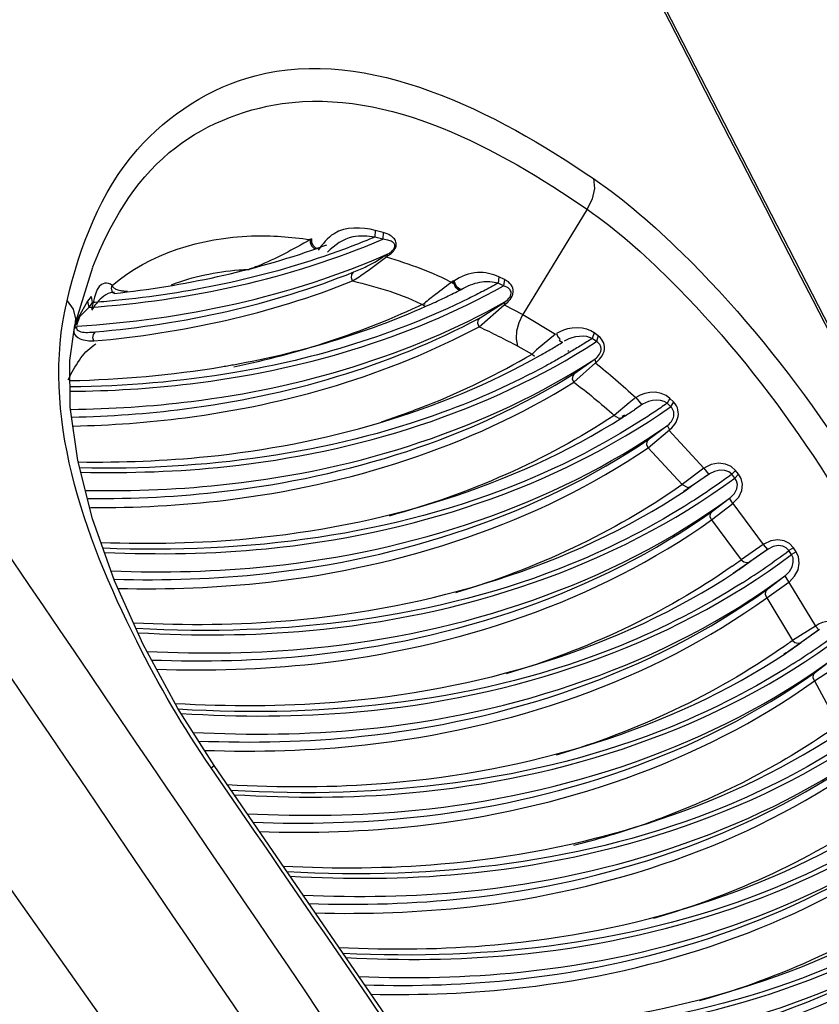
# Paper-space layout 'Sheet' of a CAD drawing. Header units: inches. Extents: x 0.2 to 10.8, y 0.2 to 8.3.
# Tile 24 of 256: x 1.7878 to 1.8358, y 1.7235 to 1.7826. Entities that reach past the tile are written whole.
import ezdxf

# ---------------------------------------------------------------- set-up
doc = ezdxf.new("R2010")
doc.units = ezdxf.units.IN
doc.header["$MEASUREMENT"] = 0
doc.layers.get('0').update_dxf_attribs({"lineweight": 5})

psp = doc.layouts.new('Sheet')

# ---------------------------------------------------------------- linework, layer by layer
at = {"color": 0, "linetype": 'ByBlock', "lineweight": -3}
for p, q in [((1.860039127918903, 1.718163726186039), (1.814041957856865, 1.807635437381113)), ((1.807317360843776, 1.702151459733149), (1.746885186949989, 1.787471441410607)), ((1.821852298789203, 1.771243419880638), (1.81800505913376, 1.764914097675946)), ((1.809149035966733, 1.7699677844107), (1.809133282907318, 1.769572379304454)), ((1.80960648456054, 1.769443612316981), (1.809133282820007, 1.769572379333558)), ((1.8096244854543, 1.769838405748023), (1.809149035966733, 1.7699677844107)), ((1.8096244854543, 1.769838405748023), (1.80960648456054, 1.769443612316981)), ((1.805317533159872, 1.769455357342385), (1.80524546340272, 1.769419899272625)), ((1.805704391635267, 1.7689259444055), (1.805780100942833, 1.768950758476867)), ((1.805713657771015, 1.768912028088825), (1.805788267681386, 1.768938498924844)), ((1.809813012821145, 1.768380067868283), (1.809865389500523, 1.76841325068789)), ((1.809857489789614, 1.768524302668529), (1.809909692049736, 1.768557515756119)), ((1.809865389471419, 1.768413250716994), (1.80990969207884, 1.768557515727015)), ((1.79113070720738, 1.764291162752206), (1.792201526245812, 1.767772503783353)), ((1.813812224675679, 1.766913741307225), (1.813952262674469, 1.766586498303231)), ((1.813862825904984, 1.766944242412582), (1.81381227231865, 1.766913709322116)), ((1.813862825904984, 1.766944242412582), (1.814003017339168, 1.766617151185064)), ((1.814003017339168, 1.766617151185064), (1.814274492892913, 1.766425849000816)), ((1.816564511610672, 1.767181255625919), (1.816513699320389, 1.766799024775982)), ((1.81684527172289, 1.766639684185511), (1.816513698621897, 1.766799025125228)), ((1.816897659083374, 1.767021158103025), (1.816564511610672, 1.767181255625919)), ((1.816897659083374, 1.767021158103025), (1.81684527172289, 1.766639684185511)), ((1.793374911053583, 1.766277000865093), (1.793410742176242, 1.766228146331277)), ((1.793491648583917, 1.766187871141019), (1.793417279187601, 1.766227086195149)), ((1.813952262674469, 1.766586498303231), (1.814191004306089, 1.766391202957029)), ((1.814274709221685, 1.766425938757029), (1.81445501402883, 1.766500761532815)), ((1.81428354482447, 1.766413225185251), (1.8144549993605, 1.766500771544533)), ((1.814452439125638, 1.766499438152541), (1.814334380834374, 1.766434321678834)), ((1.791891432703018, 1.765722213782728), (1.791341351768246, 1.764767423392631)), ((1.792106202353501, 1.766011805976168), (1.791891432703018, 1.765722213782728)), ((1.791891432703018, 1.765722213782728), (1.79195727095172, 1.765346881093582)), ((1.792171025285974, 1.76563510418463), (1.791957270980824, 1.765346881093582)), ((1.792106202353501, 1.766011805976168), (1.792171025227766, 1.765635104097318)), ((1.812086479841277, 1.765591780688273), (1.812142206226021, 1.765540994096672)), ((1.815374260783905, 1.764190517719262), (1.816875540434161, 1.765495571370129)), ((1.815436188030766, 1.764726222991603), (1.816880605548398, 1.765650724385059)), ((1.816875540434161, 1.765495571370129), (1.81800505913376, 1.764914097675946)), ((1.816920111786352, 1.765527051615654), (1.816925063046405, 1.765682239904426)), ((1.79195727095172, 1.765346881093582), (1.791416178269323, 1.764785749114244)), ((1.81800505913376, 1.764914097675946), (1.819970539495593, 1.763748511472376)), ((1.791341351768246, 1.764767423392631), (1.791119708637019, 1.76421501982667)), ((1.791416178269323, 1.764785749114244), (1.791227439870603, 1.764258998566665)), ((1.791119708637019, 1.76421501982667), (1.791089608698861, 1.76410694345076)), ((1.791099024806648, 1.764071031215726), (1.791206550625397, 1.764181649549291)), ((1.791101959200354, 1.764091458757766), (1.791197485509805, 1.764194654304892)), ((1.819970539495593, 1.763748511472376), (1.818822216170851, 1.762812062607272)), ((1.822271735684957, 1.763829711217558), (1.822162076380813, 1.763483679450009)), ((1.822526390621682, 1.763638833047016), (1.822271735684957, 1.763829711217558)), ((1.822413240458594, 1.763295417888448), (1.822162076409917, 1.763483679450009)), ((1.822526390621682, 1.763638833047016), (1.822413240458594, 1.763295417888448)), ((1.817699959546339, 1.763028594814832), (1.818552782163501, 1.762551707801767)), ((1.818822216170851, 1.762812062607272), (1.818552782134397, 1.762551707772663)), ((1.818552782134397, 1.762551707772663), (1.818711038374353, 1.762416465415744)), ((1.820769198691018, 1.762750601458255), (1.820692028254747, 1.762709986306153)), ((1.820829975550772, 1.762663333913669), (1.820755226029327, 1.762619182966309)), ((1.821064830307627, 1.760862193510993), (1.822352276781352, 1.762021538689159)), ((1.82112296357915, 1.761395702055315), (1.822287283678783, 1.762218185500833)), ((1.822392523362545, 1.762051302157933), (1.82232736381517, 1.762248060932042)), ((1.790726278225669, 1.76100365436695), (1.790820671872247, 1.761191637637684)), ((1.824373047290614, 1.759625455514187), (1.823483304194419, 1.758867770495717)), ((1.824780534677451, 1.759933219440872), (1.824373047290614, 1.759625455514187)), ((1.825184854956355, 1.759534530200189), (1.824702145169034, 1.759210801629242)), ((1.824780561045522, 1.759933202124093), (1.825143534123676, 1.759507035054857)), ((1.826828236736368, 1.759885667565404), (1.826656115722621, 1.759593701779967)), ((1.82704006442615, 1.759675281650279), (1.826828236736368, 1.759885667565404)), ((1.82704006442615, 1.759675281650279), (1.826865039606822, 1.759386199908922)), ((1.823483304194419, 1.758867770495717), (1.823754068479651, 1.75870772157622)), ((1.823754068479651, 1.75870772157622), (1.824001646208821, 1.758747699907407)), ((1.823963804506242, 1.75881901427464), (1.824114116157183, 1.758898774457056)), ((1.824005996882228, 1.758759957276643), (1.824148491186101, 1.758850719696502)), ((1.82557382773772, 1.757454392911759), (1.826636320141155, 1.758237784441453)), ((1.82680407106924, 1.758014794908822), (1.826674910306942, 1.758267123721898)), ((1.826765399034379, 1.757985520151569), (1.828853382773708, 1.75569444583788)), ((1.825517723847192, 1.75692220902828), (1.827563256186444, 1.754712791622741)), ((1.828853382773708, 1.75569444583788), (1.827563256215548, 1.754712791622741)), ((1.82885339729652, 1.755694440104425), (1.829160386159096, 1.755328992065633)), ((1.83076282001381, 1.755566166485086), (1.830536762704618, 1.755333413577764)), ((1.830947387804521, 1.755340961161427), (1.83076282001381, 1.755566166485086)), ((1.829200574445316, 1.755356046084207), (1.827651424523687, 1.754294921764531)), ((1.82916038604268, 1.75532899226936), (1.828083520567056, 1.754594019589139)), ((1.830718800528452, 1.755111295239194), (1.830536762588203, 1.755333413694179)), ((1.830947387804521, 1.755340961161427), (1.830718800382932, 1.755111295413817)), ((1.827563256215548, 1.754712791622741), (1.827905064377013, 1.754537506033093)), ((1.827725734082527, 1.754350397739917), (1.82764908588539, 1.754298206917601)), ((1.827905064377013, 1.754537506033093), (1.828083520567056, 1.754594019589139)), ((1.829377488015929, 1.75312417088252), (1.830405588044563, 1.753897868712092)), ((1.830589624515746, 1.75358432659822), (1.830405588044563, 1.753897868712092)), ((1.829322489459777, 1.752592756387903), (1.830589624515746, 1.75358432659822)), ((1.830589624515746, 1.75358432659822), (1.832426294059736, 1.751121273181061)), ((1.829322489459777, 1.752592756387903), (1.831104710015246, 1.750208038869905)), ((1.832723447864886, 1.750847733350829), (1.830761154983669, 1.749472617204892)), ((1.832426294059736, 1.751121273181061), (1.831104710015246, 1.750208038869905)), ((1.832683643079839, 1.750820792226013), (1.831625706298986, 1.75008978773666)), ((1.83242629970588, 1.751121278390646), (1.832683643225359, 1.750820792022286)), ((1.834235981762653, 1.750927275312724), (1.833962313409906, 1.750758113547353)), ((1.834122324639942, 1.750521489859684), (1.833962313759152, 1.750758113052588)), ((1.834398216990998, 1.750687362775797), (1.83412232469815, 1.750521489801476)), ((1.834398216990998, 1.750687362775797), (1.834235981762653, 1.750927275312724)), ((1.830752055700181, 1.749485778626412), (1.830622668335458, 1.749396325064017)), ((1.830757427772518, 1.749478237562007), (1.83062757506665, 1.749389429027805)), ((1.832691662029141, 1.748459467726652), (1.833720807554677, 1.749239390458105)), ((1.833720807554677, 1.749239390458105), (1.835552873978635, 1.746222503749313)), ((1.832637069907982, 1.747928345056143), (1.833952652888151, 1.748859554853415)), ((1.832637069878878, 1.747928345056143), (1.834173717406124, 1.74536751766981)), ((1.835806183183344, 1.746018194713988), (1.833790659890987, 1.744603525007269)), ((1.835552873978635, 1.746222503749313), (1.834173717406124, 1.74536751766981)), ((1.835766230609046, 1.745991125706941), (1.834694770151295, 1.745249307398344)), ((1.83555287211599, 1.746222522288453), (1.835766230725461, 1.745991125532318)), ((1.833781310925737, 1.744617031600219), (1.833649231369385, 1.744525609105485)), ((1.833786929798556, 1.744609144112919), (1.833654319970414, 1.744518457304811)), ((1.835549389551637, 1.743466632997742), (1.836600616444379, 1.744259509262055)), ((1.835494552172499, 1.742935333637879), (1.836864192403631, 1.743825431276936)), ((1.835494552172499, 1.742935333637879), (1.836918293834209, 1.74029382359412)), ((1.799297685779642, 1.737723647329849), (1.799491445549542, 1.737863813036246)), ((1.816213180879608, 1.713475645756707), (1.799491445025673, 1.73786381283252))]:
    psp.add_line(p, q, dxfattribs=at)
for points in [[(1.822239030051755, 1.773079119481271), (1.822301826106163, 1.772493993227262), (1.822167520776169, 1.771856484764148), (1.821852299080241, 1.771243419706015)], [(1.809865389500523, 1.76841325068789), (1.809932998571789, 1.768457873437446), (1.809995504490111, 1.768502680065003), (1.810052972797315, 1.768547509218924), (1.810105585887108, 1.76859228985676), (1.810153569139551, 1.768637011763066), (1.810197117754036, 1.768681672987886), (1.810236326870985, 1.768726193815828), (1.81027141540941, 1.768770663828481), (1.810302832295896, 1.768815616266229), (1.810331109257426, 1.7688621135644), (1.810356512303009, 1.768911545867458), (1.810378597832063, 1.768964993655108), (1.810396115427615, 1.76902257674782), (1.810407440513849, 1.769083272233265), (1.810411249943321, 1.769145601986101), (1.810406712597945, 1.769208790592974), (1.810393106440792, 1.769272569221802), (1.810369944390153, 1.769336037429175), (1.810337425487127, 1.769397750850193), (1.810296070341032, 1.76945686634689), (1.810245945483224, 1.769513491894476), (1.810186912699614, 1.769567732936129), (1.810118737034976, 1.769619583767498), (1.810041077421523, 1.769668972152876), (1.809953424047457, 1.769715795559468), (1.80985525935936, 1.769759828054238), (1.809745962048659, 1.769800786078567), (1.8096244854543, 1.769838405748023)], [(1.805245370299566, 1.769419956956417), (1.805250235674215, 1.769235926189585), (1.805328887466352, 1.76905170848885), (1.805461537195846, 1.768913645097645), (1.805557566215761, 1.768877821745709)], [(1.805317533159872, 1.769455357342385), (1.805322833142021, 1.769271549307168), (1.805401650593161, 1.769087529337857), (1.80553417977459, 1.768949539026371), (1.805647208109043, 1.768907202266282)], [(1.809909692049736, 1.768557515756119), (1.809963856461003, 1.768591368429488), (1.810013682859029, 1.768624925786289), (1.810059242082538, 1.768658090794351), (1.810100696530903, 1.768690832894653), (1.810138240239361, 1.768723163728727), (1.810172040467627, 1.768755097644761), (1.810202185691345, 1.768786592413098), (1.810228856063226, 1.768817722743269), (1.810252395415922, 1.768848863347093), (1.810273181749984, 1.768880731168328), (1.81029134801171, 1.768914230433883), (1.810306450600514, 1.768950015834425), (1.810317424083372, 1.768988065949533), (1.810322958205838, 1.769027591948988), (1.81032203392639, 1.769067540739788), (1.81031399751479, 1.769107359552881), (1.810298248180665, 1.76914681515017), (1.81027442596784, 1.769185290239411), (1.810242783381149, 1.769221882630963), (1.810203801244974, 1.769256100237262), (1.81015751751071, 1.769288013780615), (1.810103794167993, 1.769317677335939), (1.810042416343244, 1.769345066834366), (1.80997308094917, 1.769370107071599), (1.809895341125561, 1.769392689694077), (1.809808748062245, 1.769412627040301), (1.809712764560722, 1.769429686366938), (1.80960648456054, 1.769443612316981)], [(1.807789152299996, 1.766937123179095), (1.807719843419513, 1.767127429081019), (1.807744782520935, 1.767323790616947), (1.807857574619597, 1.767475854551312)], [(1.793345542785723, 1.766676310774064), (1.793303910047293, 1.766481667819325), (1.793361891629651, 1.766292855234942), (1.793394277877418, 1.766248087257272)], [(1.816925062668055, 1.765682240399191), (1.81699594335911, 1.765734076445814), (1.81705854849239, 1.765785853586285), (1.817115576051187, 1.765839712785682), (1.817169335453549, 1.765899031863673), (1.817218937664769, 1.765965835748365), (1.817260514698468, 1.766039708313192), (1.817289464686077, 1.766119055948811), (1.817301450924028, 1.766201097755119), (1.817294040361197, 1.766280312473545), (1.8172694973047, 1.76635073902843), (1.817231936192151, 1.766411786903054), (1.817182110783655, 1.76646678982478), (1.817118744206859, 1.766517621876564), (1.817041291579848, 1.766563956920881), (1.816950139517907, 1.766604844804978), (1.81684527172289, 1.766639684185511)], [(1.81692011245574, 1.765527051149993), (1.817012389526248, 1.765596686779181), (1.81709436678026, 1.765667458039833), (1.817169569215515, 1.76574227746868), (1.817241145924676, 1.76582604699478), (1.8173081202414, 1.765922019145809), (1.8173656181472, 1.766030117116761), (1.817407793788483, 1.766148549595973), (1.817429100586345, 1.76627363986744), (1.817426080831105, 1.766397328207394), (1.817401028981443, 1.76651005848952), (1.817359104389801, 1.766610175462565), (1.817301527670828, 1.76670277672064), (1.817226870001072, 1.766790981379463), (1.817134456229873, 1.766874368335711), (1.817024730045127, 1.76695140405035), (1.816897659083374, 1.767021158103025)], [(1.790659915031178, 1.765748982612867), (1.791023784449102, 1.765233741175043), (1.79116599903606, 1.764660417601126), (1.79113070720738, 1.764291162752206)], [(1.817699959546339, 1.763028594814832), (1.817619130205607, 1.763468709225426), (1.817645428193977, 1.763951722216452), (1.817777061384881, 1.764444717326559), (1.81800505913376, 1.764914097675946)], [(1.799491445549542, 1.737863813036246), (1.797309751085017, 1.741279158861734), (1.795222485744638, 1.745114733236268), (1.793502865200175, 1.748947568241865), (1.792191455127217, 1.75266540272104), (1.791308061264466, 1.756168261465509), (1.790856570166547, 1.759361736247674), (1.790823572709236, 1.76215349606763), (1.791130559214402, 1.764290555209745)], [(1.815374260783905, 1.764190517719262), (1.81530176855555, 1.764379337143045), (1.815324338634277, 1.764574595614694), (1.815436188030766, 1.764726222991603)], [(1.792272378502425, 1.763335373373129), (1.792213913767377, 1.763528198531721), (1.792246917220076, 1.763726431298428), (1.792362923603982, 1.763879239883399)], [(1.822271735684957, 1.763829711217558), (1.822073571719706, 1.763950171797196), (1.821839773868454, 1.764042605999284), (1.82156675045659, 1.76410397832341), (1.821263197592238, 1.76412688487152), (1.820959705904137, 1.764108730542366), (1.820681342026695, 1.764057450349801), (1.820433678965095, 1.763982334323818), (1.820211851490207, 1.763887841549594), (1.820015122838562, 1.763777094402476)], [(1.820015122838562, 1.763777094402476), (1.820107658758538, 1.763592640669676), (1.820235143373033, 1.763419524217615)], [(1.820190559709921, 1.763390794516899), (1.820314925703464, 1.763280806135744), (1.820384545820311, 1.763269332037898)], [(1.822162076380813, 1.763483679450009), (1.822010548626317, 1.763549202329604), (1.821831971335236, 1.76359389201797), (1.821623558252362, 1.763615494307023), (1.821391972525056, 1.763609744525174), (1.821160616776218, 1.763577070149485), (1.820948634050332, 1.763524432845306), (1.820760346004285, 1.763458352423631), (1.820592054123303, 1.763381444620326), (1.820472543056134, 1.763314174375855)], [(1.822327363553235, 1.762248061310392), (1.822411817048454, 1.76231561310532), (1.822484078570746, 1.762384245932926), (1.82254744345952, 1.762456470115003), (1.822602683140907, 1.762534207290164), (1.822648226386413, 1.762617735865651), (1.82268178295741, 1.762706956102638), (1.822700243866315, 1.762799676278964), (1.822701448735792, 1.762890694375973), (1.822686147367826, 1.762975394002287), (1.822656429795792, 1.763052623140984), (1.822613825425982, 1.763122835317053), (1.822559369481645, 1.76318627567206), (1.822492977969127, 1.76324361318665), (1.822413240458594, 1.763295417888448)], [(1.822392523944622, 1.76205130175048), (1.822506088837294, 1.762143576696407), (1.822603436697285, 1.762239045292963), (1.822688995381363, 1.76234112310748), (1.822763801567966, 1.762452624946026), (1.82282577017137, 1.762574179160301), (1.822871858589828, 1.762705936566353), (1.82289791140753, 1.76284493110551), (1.822901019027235, 1.762983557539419), (1.822882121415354, 1.76311472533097), (1.822844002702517, 1.763236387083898), (1.822788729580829, 1.763349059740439), (1.822717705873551, 1.763452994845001), (1.822630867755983, 1.763549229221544), (1.822526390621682, 1.763638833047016)], [(1.821064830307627, 1.760862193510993), (1.820990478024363, 1.76104993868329), (1.821011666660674, 1.761244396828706), (1.82112296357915, 1.761395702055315)], [(1.826828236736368, 1.759885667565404), (1.82659297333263, 1.760064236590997), (1.826294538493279, 1.760191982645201), (1.825955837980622, 1.760253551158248), (1.825618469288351, 1.76024656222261), (1.825313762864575, 1.760185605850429), (1.825048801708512, 1.760086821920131), (1.824821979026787, 1.759960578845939)], [(1.826656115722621, 1.759593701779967), (1.826485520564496, 1.759699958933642), (1.826267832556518, 1.759768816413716), (1.826019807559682, 1.759791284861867), (1.825772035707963, 1.759768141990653), (1.825547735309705, 1.759710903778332), (1.825352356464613, 1.759630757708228), (1.825184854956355, 1.759534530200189)], [(1.825517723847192, 1.75692220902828), (1.826933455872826, 1.758124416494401), (1.827040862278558, 1.758237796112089), (1.827127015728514, 1.758350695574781), (1.827195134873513, 1.758462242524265), (1.827248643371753, 1.758574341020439), (1.827289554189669, 1.758690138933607), (1.827317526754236, 1.758810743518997), (1.82733118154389, 1.758935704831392), (1.82732885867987, 1.75906427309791), (1.827308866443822, 1.759194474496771), (1.827270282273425, 1.759322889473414), (1.827213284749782, 1.759446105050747), (1.827137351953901, 1.759563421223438), (1.82704006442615, 1.759675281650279)], [(1.826674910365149, 1.758267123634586), (1.826770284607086, 1.758346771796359), (1.826849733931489, 1.758427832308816), (1.826913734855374, 1.758507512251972), (1.826964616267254, 1.758585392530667), (1.827004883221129, 1.758662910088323), (1.827036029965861, 1.758742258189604), (1.827057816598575, 1.758824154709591), (1.82706922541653, 1.758908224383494), (1.827069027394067, 1.758993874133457), (1.82705595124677, 1.759079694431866), (1.827029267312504, 1.759163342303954), (1.826989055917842, 1.759242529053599), (1.826934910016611, 1.75931676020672), (1.826656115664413, 1.759593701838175)], [(1.825517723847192, 1.75692220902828), (1.825442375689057, 1.757109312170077), (1.825462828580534, 1.757303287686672), (1.82557382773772, 1.757454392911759)], [(1.83076282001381, 1.755566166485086), (1.83050394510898, 1.755794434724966), (1.830156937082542, 1.755946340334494), (1.82974272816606, 1.755994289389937), (1.829302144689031, 1.75591865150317), (1.828893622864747, 1.755721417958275)], [(1.830536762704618, 1.755333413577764), (1.830357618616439, 1.755476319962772), (1.830113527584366, 1.755563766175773), (1.829817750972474, 1.755578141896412), (1.829499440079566, 1.755507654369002), (1.829200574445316, 1.755356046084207)], [(1.830443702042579, 1.753927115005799), (1.830689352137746, 1.754178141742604), (1.830830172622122, 1.754452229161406), (1.830869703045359, 1.754715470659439), (1.83082345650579, 1.754940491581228), (1.830718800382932, 1.755111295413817)], [(1.830627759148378, 1.75361356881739), (1.830958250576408, 1.75396293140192), (1.831140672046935, 1.754356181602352), (1.831181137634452, 1.75474200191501), (1.831103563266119, 1.755078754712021), (1.830947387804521, 1.755340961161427)], [(1.829322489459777, 1.752592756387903), (1.829246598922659, 1.752779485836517), (1.829266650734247, 1.75297318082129), (1.829377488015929, 1.75312417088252)], [(1.834235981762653, 1.750927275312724), (1.833999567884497, 1.751175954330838), (1.833681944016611, 1.751342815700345), (1.833298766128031, 1.751406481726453), (1.832876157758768, 1.751344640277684), (1.832466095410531, 1.75114819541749)], [(1.833962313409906, 1.750758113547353), (1.833806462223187, 1.75092046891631), (1.833589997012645, 1.751024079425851), (1.833322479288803, 1.751054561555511), (1.833021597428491, 1.750997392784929), (1.832723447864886, 1.750847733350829)], [(1.833990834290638, 1.748889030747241), (1.834307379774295, 1.749216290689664), (1.8345110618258, 1.749607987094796), (1.834585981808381, 1.750008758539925), (1.834541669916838, 1.750376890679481), (1.834398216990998, 1.750687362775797)], [(1.831104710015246, 1.750208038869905), (1.831257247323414, 1.750076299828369), (1.831447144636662, 1.750033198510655), (1.831625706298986, 1.75008978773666)], [(1.833759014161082, 1.749268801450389), (1.833996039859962, 1.749505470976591), (1.834156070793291, 1.749782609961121), (1.834225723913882, 1.75006147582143), (1.834210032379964, 1.750313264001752), (1.83412232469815, 1.750521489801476)], [(1.832637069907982, 1.747928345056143), (1.832560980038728, 1.748114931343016), (1.832580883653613, 1.748308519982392), (1.832691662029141, 1.748459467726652)], [(1.837275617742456, 1.745966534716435), (1.837211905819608, 1.746068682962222), (1.837142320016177, 1.746156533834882), (1.837065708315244, 1.74623406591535), (1.836979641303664, 1.746303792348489), (1.836881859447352, 1.746365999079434), (1.836769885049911, 1.746419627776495), (1.836641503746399, 1.74646216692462), (1.83649634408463, 1.746489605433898), (1.836335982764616, 1.746497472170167), (1.836162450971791, 1.746481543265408), (1.835977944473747, 1.746437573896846), (1.835786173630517, 1.746361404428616), (1.83559278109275, 1.746249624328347)], [(1.834173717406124, 1.74536751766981), (1.834326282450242, 1.74523579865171), (1.834516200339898, 1.745192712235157), (1.834694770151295, 1.745249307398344)], [(1.835494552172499, 1.742935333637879), (1.835418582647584, 1.743122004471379), (1.835438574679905, 1.743315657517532), (1.835549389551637, 1.743466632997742)]]:
    psp.add_lwpolyline(points, dxfattribs=at)
for centre, radius, start, end in [((-25.7240877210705, -12.39738833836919), 30.98581997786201, 27.10061705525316, 27.28609154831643), ((-25.25415576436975, -16.64617760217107), 32.70581381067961, 34.13849372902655, 34.32173082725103), ((-25.35937800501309, -16.70400875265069), 32.82132404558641, 34.11898469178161, 34.30155715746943), ((28.57508942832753, 21.49732624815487), 33.29843269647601, 216.3034192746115, 216.4833337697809), ((1.789663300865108, 1.814270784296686), 0.04811476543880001, 289.5807789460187, 290.1454733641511), ((1.791530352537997, 1.808659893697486), 0.04772228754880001, 288.1582075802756, 295.5148365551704), ((1.790095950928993, 1.813077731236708), 0.05236713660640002, 281.6449786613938, 288.1430916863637), ((1.795250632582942, 1.802198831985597), 0.04598787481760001, 291.6518579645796, 300.4444022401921), ((1.790668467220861, 1.817143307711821), 0.05612551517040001, 280.2378011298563, 280.6373858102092), ((1.800610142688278, 1.795648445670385), 0.04368210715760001, 302.6057691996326, 303.4720564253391), ((1.802676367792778, 1.790837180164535), 0.0442616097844, 304.4709535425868, 305.0311948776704), ((1.807277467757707, 1.78631944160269), 0.04445997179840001, 302.5140549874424, 306.884176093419), ((1.805228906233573, 1.786025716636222), 0.04418668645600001, 304.9741947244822, 305.8455170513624), ((1.805708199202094, 1.785965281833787), 0.0442579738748, 304.4705298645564, 305.84544867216), ((1.808258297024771, 1.781156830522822), 0.04418692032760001, 304.9739908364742, 305.9086954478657), ((1.810307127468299, 1.781450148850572), 0.04445971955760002, 302.5133987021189, 306.8333749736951), ((1.808737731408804, 1.781096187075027), 0.04425795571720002, 304.4704984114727, 305.9086259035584), ((1.808735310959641, 1.782261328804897), 0.05070063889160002, 284.0658007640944, 289.8665554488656)]:
    psp.add_arc(centre, radius, start, end, dxfattribs=at)
for points, knots in [([(1.79065991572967, 1.765748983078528), (1.791434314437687, 1.768992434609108), (1.793682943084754, 1.77501485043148), (1.805736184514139, 1.782619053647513), (1.816397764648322, 1.777062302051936), (1.822239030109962, 1.773079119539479)], [0, 0, 0, 0, 0.2529164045, 0.4637642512, 1, 1, 1, 1]), ([(1.792207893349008, 1.767788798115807), (1.793206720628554, 1.770347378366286), (1.795988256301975, 1.775109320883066), (1.80747892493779, 1.779858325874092), (1.816537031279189, 1.774895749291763), (1.821852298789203, 1.771243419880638)], [0, 0, 0, 0, 0.2355825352, 0.4468469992, 1, 1, 1, 1]), ([(1.822239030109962, 1.773079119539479), (1.824145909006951, 1.771778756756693), (1.832338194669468, 1.764573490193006), (1.838552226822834, 1.755359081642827), (1.842410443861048, 1.747730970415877)], [0, 0, 0, 0, 0.2125990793, 1, 1, 1, 1]), ([(1.821852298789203, 1.771243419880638), (1.823638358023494, 1.770004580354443), (1.831298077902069, 1.763167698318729), (1.837104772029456, 1.754477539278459), (1.840724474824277, 1.747294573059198)], [0, 0, 0, 0, 0.2127456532, 1, 1, 1, 1]), ([(1.809149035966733, 1.7699677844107), (1.808348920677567, 1.77017909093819), (1.806824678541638, 1.770219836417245), (1.805986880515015, 1.769148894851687), (1.805715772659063, 1.768776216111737)], [0, 0, 0, 0, 0.6423042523, 1, 1, 1, 1]), ([(1.793358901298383, 1.766660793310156), (1.795602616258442, 1.768592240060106), (1.799975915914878, 1.769908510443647), (1.804082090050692, 1.769584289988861), (1.80524546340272, 1.769419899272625)], [0, 0, 0, 0, 0.7158888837, 1, 1, 1, 1]), ([(1.809133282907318, 1.769572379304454), (1.808693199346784, 1.769615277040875), (1.807628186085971, 1.769734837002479), (1.806699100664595, 1.769086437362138), (1.806286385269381, 1.768662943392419)], [0, 0, 0, 0, 0.4278336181, 1, 1, 1, 1]), ([(1.809133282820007, 1.769572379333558), (1.808692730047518, 1.769387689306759), (1.807803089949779, 1.76903046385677), (1.806903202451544, 1.768699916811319), (1.806449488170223, 1.76854076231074)], [0, 0, 0, 0, 0.4983729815, 1, 1, 1, 1]), ([(1.807789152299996, 1.766937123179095), (1.808050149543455, 1.767103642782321), (1.808745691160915, 1.767571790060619), (1.809413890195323, 1.768078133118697), (1.80983387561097, 1.768398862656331)], [0, 0, 0, 0, 0.3694261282, 1, 1, 1, 1]), ([(1.807857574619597, 1.767475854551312), (1.808124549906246, 1.767583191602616), (1.808835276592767, 1.767871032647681), (1.809483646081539, 1.768285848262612), (1.809879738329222, 1.768552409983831)], [0, 0, 0, 0, 0.376048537, 1, 1, 1, 1]), ([(1.80210292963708, 1.767829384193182), (1.802015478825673, 1.767794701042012), (1.801841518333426, 1.767727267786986), (1.801666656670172, 1.767662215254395), (1.801579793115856, 1.767630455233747)], [0, 0, 0, 0, 0.5042604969, 1, 1, 1, 1]), ([(1.800965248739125, 1.767595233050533), (1.80106708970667, 1.767602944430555), (1.801271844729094, 1.767616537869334), (1.801476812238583, 1.767626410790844), (1.801579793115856, 1.767630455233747)], [0, 0, 0, 0, 0.4977393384, 1, 1, 1, 1]), ([(1.816564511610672, 1.767181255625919), (1.816171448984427, 1.767368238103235), (1.815210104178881, 1.767572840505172), (1.814273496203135, 1.76721632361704), (1.813870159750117, 1.766917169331)], [0, 0, 0, 0, 0.4643187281, 1, 1, 1, 1]), ([(1.790865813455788, 1.76031552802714), (1.793266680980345, 1.760339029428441), (1.80220933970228, 1.760860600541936), (1.811110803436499, 1.763449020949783), (1.81684527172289, 1.766639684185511)], [0, 0, 0, 0, 0.2678671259, 1, 1, 1, 1]), ([(1.793345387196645, 1.766676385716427), (1.793249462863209, 1.766787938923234), (1.792353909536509, 1.766938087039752), (1.792319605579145, 1.765805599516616), (1.792122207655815, 1.765264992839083)], [0, 0, 0, 0, 0.2035921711, 1, 1, 1, 1]), ([(1.793510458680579, 1.766479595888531), (1.793476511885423, 1.766502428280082), (1.793414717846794, 1.766554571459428), (1.793372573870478, 1.766624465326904), (1.793358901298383, 1.766660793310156)], [0, 0, 0, 0, 0.5131398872, 1, 1, 1, 1]), ([(1.81381227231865, 1.766913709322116), (1.813460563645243, 1.766658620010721), (1.812879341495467, 1.766225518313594), (1.812311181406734, 1.76577547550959), (1.812086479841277, 1.765591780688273)], [0, 0, 0, 0, 0.5995188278, 1, 1, 1, 1]), ([(1.816513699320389, 1.766799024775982), (1.816199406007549, 1.766885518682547), (1.815472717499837, 1.76692472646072), (1.814789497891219, 1.766683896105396), (1.814455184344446, 1.76650277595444)], [0, 0, 0, 0, 0.4615931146, 1, 1, 1, 1]), ([(1.816513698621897, 1.766799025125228), (1.816224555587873, 1.766640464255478), (1.815642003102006, 1.766329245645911), (1.815052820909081, 1.766030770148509), (1.814756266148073, 1.765884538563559)], [0, 0, 0, 0, 0.4993314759, 1, 1, 1, 1]), ([(1.793258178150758, 1.766221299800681), (1.793066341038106, 1.76617337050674), (1.79261140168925, 1.76587387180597), (1.792305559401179, 1.765446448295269), (1.792130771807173, 1.765174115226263)], [0, 0, 0, 0, 0.3792856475, 1, 1, 1, 1]), ([(1.79350649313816, 1.766246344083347), (1.793466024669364, 1.766248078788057), (1.793382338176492, 1.766246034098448), (1.793299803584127, 1.766231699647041), (1.793258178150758, 1.766221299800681)], [0, 0, 0, 0, 0.4856176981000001, 1, 1, 1, 1]), ([(1.793612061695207, 1.766424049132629), (1.793597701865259, 1.766430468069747), (1.793569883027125, 1.766443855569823), (1.79354298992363, 1.766459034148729), (1.793530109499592, 1.766466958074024)], [0, 0, 0, 0, 0.5098301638, 1, 1, 1, 1]), ([(1.793857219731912, 1.766347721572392), (1.793813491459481, 1.766357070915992), (1.793730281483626, 1.766378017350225), (1.793649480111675, 1.766407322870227), (1.793612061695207, 1.766424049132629)], [0, 0, 0, 0, 0.5217606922, 1, 1, 1, 1]), ([(1.794280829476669, 1.766294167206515), (1.794207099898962, 1.766298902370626), (1.794065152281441, 1.766311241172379), (1.793924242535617, 1.766333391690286), (1.793857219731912, 1.766347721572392)], [0, 0, 0, 0, 0.5187611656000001, 1, 1, 1, 1]), ([(1.812532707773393, 1.765570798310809), (1.812827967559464, 1.765705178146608), (1.813414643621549, 1.765979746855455), (1.813995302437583, 1.766266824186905), (1.81428354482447, 1.766413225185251)], [0, 0, 0, 0, 0.5008573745, 1, 1, 1, 1]), ([(1.799297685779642, 1.737723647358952), (1.797636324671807, 1.740143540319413), (1.792744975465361, 1.748555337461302), (1.789045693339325, 1.758987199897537), (1.79065991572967, 1.765748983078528)], [0, 0, 0, 0, 0.2968822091, 1, 1, 1, 1]), ([(1.790903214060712, 1.759229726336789), (1.793309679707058, 1.759261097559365), (1.802275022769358, 1.75981517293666), (1.811190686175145, 1.762452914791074), (1.816925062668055, 1.765682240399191)], [0, 0, 0, 0, 0.2677699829, 1, 1, 1, 1]), ([(1.793555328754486, 1.765756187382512), (1.793325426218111, 1.765733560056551), (1.792864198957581, 1.765690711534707), (1.792402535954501, 1.765652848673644), (1.792171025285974, 1.76563510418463)], [0, 0, 0, 0, 0.4987301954, 1, 1, 1, 1]), ([(1.790972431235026, 1.758766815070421), (1.793221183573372, 1.758817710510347), (1.801632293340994, 1.759399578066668), (1.809980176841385, 1.761811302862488), (1.815436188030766, 1.764726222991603)], [0, 0, 0, 0, 0.2666602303, 1, 1, 1, 1]), ([(1.791052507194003, 1.758226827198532), (1.793287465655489, 1.758283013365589), (1.801651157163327, 1.758881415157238), (1.809947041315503, 1.761290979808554), (1.815374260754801, 1.764190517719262)], [0, 0, 0, 0, 0.2665034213, 1, 1, 1, 1]), ([(1.791074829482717, 1.764030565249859), (1.791069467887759, 1.764007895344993), (1.791061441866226, 1.763963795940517), (1.791059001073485, 1.763918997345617), (1.79105938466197, 1.763897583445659)], [0, 0, 0, 0, 0.5210006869, 1, 1, 1, 1]), ([(1.79105938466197, 1.763897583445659), (1.791062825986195, 1.763705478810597), (1.791533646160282, 1.763337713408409), (1.791993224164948, 1.763349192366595), (1.792272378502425, 1.763335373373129)], [0, 0, 0, 0, 0.4073845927, 1, 1, 1, 1]), ([(1.791235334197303, 1.764201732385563), (1.791231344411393, 1.764178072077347), (1.79122783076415, 1.764132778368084), (1.791235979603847, 1.764087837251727), (1.791242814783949, 1.764067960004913)], [0, 0, 0, 0, 0.5330420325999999, 1, 1, 1, 1]), ([(1.791242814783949, 1.764067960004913), (1.791257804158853, 1.764024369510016), (1.791327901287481, 1.763941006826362), (1.791425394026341, 1.763905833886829), (1.791478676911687, 1.763891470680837)], [0, 0, 0, 0, 0.4551287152, 1, 1, 1, 1]), ([(1.791478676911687, 1.763891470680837), (1.791608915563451, 1.763856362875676), (1.791908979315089, 1.76384432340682), (1.792202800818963, 1.763865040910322), (1.792362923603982, 1.763879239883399)], [0, 0, 0, 0, 0.4562582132, 1, 1, 1, 1]), ([(1.815374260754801, 1.764190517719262), (1.815761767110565, 1.764008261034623), (1.816541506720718, 1.763629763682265), (1.817312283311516, 1.763233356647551), (1.817699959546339, 1.763028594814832)], [0, 0, 0, 0, 0.4941141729, 1, 1, 1, 1]), ([(1.790820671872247, 1.761191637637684), (1.791019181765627, 1.761581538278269), (1.791428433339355, 1.762326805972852), (1.792040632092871, 1.762950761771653), (1.792391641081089, 1.763164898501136)], [0, 0, 0, 0, 0.5155263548, 1, 1, 1, 1]), ([(1.79151986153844, 1.75546170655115), (1.794427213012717, 1.755396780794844), (1.805120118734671, 1.755740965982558), (1.81586232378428, 1.759057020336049), (1.822413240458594, 1.763295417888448)], [0, 0, 0, 0, 0.2715152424, 1, 1, 1, 1]), ([(1.819059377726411, 1.762480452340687), (1.8192851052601, 1.762608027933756), (1.819733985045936, 1.762866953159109), (1.820178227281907, 1.76313375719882), (1.820398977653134, 1.763269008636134)], [0, 0, 0, 0, 0.5003813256, 1, 1, 1, 1]), ([(1.822162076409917, 1.763483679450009), (1.821942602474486, 1.763343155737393), (1.82150093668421, 1.763065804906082), (1.821054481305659, 1.762796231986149), (1.820829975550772, 1.762663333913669)], [0, 0, 0, 0, 0.4997260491, 1, 1, 1, 1]), ([(1.791363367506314, 1.756077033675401), (1.793940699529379, 1.756042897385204), (1.803461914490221, 1.756393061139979), (1.81300161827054, 1.759056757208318), (1.819059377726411, 1.762480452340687)], [0, 0, 0, 0, 0.2703012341, 1, 1, 1, 1]), ([(1.820755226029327, 1.762619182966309), (1.820531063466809, 1.762487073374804), (1.820080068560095, 1.762226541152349), (1.819624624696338, 1.761973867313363), (1.819395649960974, 1.761849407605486)], [0, 0, 0, 0, 0.4995984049, 1, 1, 1, 1]), ([(1.791801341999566, 1.754364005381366), (1.794672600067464, 1.754318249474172), (1.805247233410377, 1.754724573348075), (1.815847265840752, 1.758048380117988), (1.822327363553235, 1.762248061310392)], [0, 0, 0, 0, 0.2710713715, 1, 1, 1, 1]), ([(1.799907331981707, 1.761783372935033), (1.800030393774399, 1.761803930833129), (1.800276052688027, 1.761845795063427), (1.800521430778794, 1.761889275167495), (1.800643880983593, 1.761911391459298)], [0, 0, 0, 0, 0.500673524, 1, 1, 1, 1]), ([(1.822352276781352, 1.762021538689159), (1.822763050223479, 1.761695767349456), (1.823585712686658, 1.761014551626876), (1.824381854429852, 1.760302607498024), (1.824780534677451, 1.759933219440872)], [0, 0, 0, 0, 0.4909959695, 1, 1, 1, 1]), ([(1.819395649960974, 1.761849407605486), (1.81740677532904, 1.760768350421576), (1.808627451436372, 1.756813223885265), (1.798791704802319, 1.755568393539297), (1.791458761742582, 1.755713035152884)], [0, 0, 0, 0, 0.2358489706, 1, 1, 1, 1]), ([(1.791921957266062, 1.753880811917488), (1.794656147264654, 1.753864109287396), (1.804760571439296, 1.754337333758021), (1.81485826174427, 1.757475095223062), (1.82112296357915, 1.761395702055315)], [0, 0, 0, 0, 0.2700587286, 1, 1, 1, 1]), ([(1.792061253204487, 1.753335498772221), (1.794775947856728, 1.75332768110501), (1.804815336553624, 1.753829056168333), (1.814837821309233, 1.756965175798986), (1.821064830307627, 1.760862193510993)], [0, 0, 0, 0, 0.2698349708, 1, 1, 1, 1]), ([(1.821064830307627, 1.760862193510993), (1.8214737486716, 1.760554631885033), (1.822294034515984, 1.759906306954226), (1.823086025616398, 1.75922383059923), (1.823483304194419, 1.758867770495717)], [0, 0, 0, 0, 0.4895635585, 1, 1, 1, 1]), ([(1.826656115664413, 1.759593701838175), (1.826400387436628, 1.759415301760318), (1.82588498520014, 1.759063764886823), (1.825362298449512, 1.758723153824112), (1.825099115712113, 1.758555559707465)], [0, 0, 0, 0, 0.4998337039, 1, 1, 1, 1]), ([(1.792922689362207, 1.750646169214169), (1.796150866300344, 1.750506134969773), (1.807930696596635, 1.750672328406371), (1.819857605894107, 1.75445626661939), (1.826865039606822, 1.759386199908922)], [0, 0, 0, 0, 0.2738529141, 1, 1, 1, 1]), ([(1.812218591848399, 1.75945572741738), (1.81177283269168, 1.759278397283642), (1.810872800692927, 1.758936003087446), (1.809962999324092, 1.758620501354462), (1.809504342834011, 1.758468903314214)], [0, 0, 0, 0, 0.4982736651, 1, 1, 1, 1]), ([(1.792719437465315, 1.751248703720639), (1.795670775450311, 1.751144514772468), (1.806468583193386, 1.751349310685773), (1.817367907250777, 1.754549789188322), (1.824005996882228, 1.758759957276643)], [0, 0, 0, 0, 0.2730927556, 1, 1, 1, 1]), ([(1.825099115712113, 1.758555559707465), (1.822888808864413, 1.757148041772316), (1.812942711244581, 1.751977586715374), (1.801368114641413, 1.750544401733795), (1.7928401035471, 1.750894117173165)], [0, 0, 0, 0, 0.2348968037, 1, 1, 1, 1]), ([(1.79331619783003, 1.749534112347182), (1.796484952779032, 1.749420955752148), (1.808070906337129, 1.749669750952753), (1.819766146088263, 1.753429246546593), (1.826674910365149, 1.758267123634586)], [0, 0, 0, 0, 0.2732249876, 1, 1, 1, 1]), ([(1.793503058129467, 1.749034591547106), (1.796537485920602, 1.748957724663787), (1.807669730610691, 1.74930006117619), (1.818863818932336, 1.75288902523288), (1.82557382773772, 1.757454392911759)], [0, 0, 0, 0, 0.2722030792, 1, 1, 1, 1]), ([(1.793728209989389, 1.748482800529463), (1.796734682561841, 1.748419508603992), (1.807775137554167, 1.748804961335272), (1.818859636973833, 1.752392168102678), (1.825517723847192, 1.75692220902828)], [0, 0, 0, 0, 0.2718888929, 1, 1, 1, 1]), ([(1.79491259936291, 1.745829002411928), (1.798339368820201, 1.74563557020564), (1.810783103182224, 1.745667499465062), (1.823451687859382, 1.74974441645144), (1.830718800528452, 1.755111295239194)], [0, 0, 0, 0, 0.2753204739, 1, 1, 1, 1]), ([(1.830536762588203, 1.755333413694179), (1.830146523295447, 1.755047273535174), (1.829356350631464, 1.754487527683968), (1.828548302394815, 1.753953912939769), (1.828139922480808, 1.753693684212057)], [0, 0, 0, 0, 0.4998238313, 1, 1, 1, 1]), ([(1.79465081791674, 1.746426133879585), (1.797789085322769, 1.746271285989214), (1.809213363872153, 1.746345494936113), (1.820807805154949, 1.749763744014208), (1.827731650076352, 1.754341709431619)], [0, 0, 0, 0, 0.2745970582, 1, 1, 1, 1]), ([(1.828139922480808, 1.753693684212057), (1.825866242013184, 1.752244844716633), (1.815587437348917, 1.746931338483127), (1.803603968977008, 1.745597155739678), (1.794802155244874, 1.746075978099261)], [0, 0, 0, 0, 0.2342184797, 1, 1, 1, 1]), ([(1.795446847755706, 1.744702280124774), (1.798789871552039, 1.744544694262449), (1.810961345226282, 1.744684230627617), (1.823303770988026, 1.748705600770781), (1.830443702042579, 1.753927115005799)], [0, 0, 0, 0, 0.2744973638, 1, 1, 1, 1]), ([(1.795725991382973, 1.744190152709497), (1.798928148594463, 1.744075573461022), (1.810628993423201, 1.744331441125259), (1.82244010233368, 1.748184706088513), (1.829377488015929, 1.75312417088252)], [0, 0, 0, 0, 0.273387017, 1, 1, 1, 1]), ([(1.796029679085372, 1.743632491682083), (1.799196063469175, 1.743535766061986), (1.810780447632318, 1.74384837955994), (1.822450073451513, 1.747699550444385), (1.829322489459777, 1.752592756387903)], [0, 0, 0, 0, 0.2729902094, 1, 1, 1, 1]), ([(1.79748416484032, 1.740987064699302), (1.801000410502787, 1.74076865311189), (1.813741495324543, 1.740737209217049), (1.826745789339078, 1.744952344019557), (1.834122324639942, 1.750521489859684)], [0, 0, 0, 0, 0.27597382, 1, 1, 1, 1]), ([(1.797144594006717, 1.741585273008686), (1.800335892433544, 1.741406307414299), (1.811934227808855, 1.74140567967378), (1.823736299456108, 1.74482786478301), (1.830761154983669, 1.749472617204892)], [0, 0, 0, 0, 0.2751207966, 1, 1, 1, 1]), ([(1.798213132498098, 1.739846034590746), (1.801615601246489, 1.739674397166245), (1.813986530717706, 1.739781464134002), (1.826548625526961, 1.743906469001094), (1.833759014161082, 1.749268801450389)], [0, 0, 0, 0, 0.2749060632, 1, 1, 1, 1]), ([(1.831174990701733, 1.748828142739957), (1.82887187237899, 1.747360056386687), (1.818437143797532, 1.741979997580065), (1.806262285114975, 1.740694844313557), (1.79733280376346, 1.741235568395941)], [0, 0, 0, 0, 0.2338970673, 1, 1, 1, 1]), ([(1.798543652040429, 1.739328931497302), (1.801799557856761, 1.739203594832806), (1.813682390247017, 1.739437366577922), (1.825689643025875, 1.743389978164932), (1.832691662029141, 1.748459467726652)], [0, 0, 0, 0, 0.2737425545, 1, 1, 1, 1]), ([(1.798901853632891, 1.738768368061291), (1.802116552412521, 1.738663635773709), (1.81386547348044, 1.738962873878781), (1.825709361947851, 1.742912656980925), (1.832637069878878, 1.747928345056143)], [0, 0, 0, 0, 0.2732900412, 1, 1, 1, 1]), ([(1.800678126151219, 1.736107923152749), (1.80417165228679, 1.735898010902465), (1.81683822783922, 1.735891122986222), (1.829754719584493, 1.740085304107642), (1.837098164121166, 1.745611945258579)], [0, 0, 0, 0, 0.2757814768, 1, 1, 1, 1]), ([(1.800267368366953, 1.736711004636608), (1.803449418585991, 1.736536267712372), (1.815017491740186, 1.736548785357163), (1.826783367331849, 1.739970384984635), (1.833790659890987, 1.744603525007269)], [0, 0, 0, 0, 0.2750283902, 1, 1, 1, 1]), ([(1.801461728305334, 1.734966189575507), (1.804824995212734, 1.734805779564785), (1.817065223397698, 1.73494201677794), (1.829480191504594, 1.739011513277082), (1.836639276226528, 1.744289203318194)], [0, 0, 0, 0, 0.2746117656, 1, 1, 1, 1]), ([(1.834204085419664, 1.74395878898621), (1.831909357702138, 1.742496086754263), (1.82151910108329, 1.737134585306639), (1.809398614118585, 1.735835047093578), (1.800505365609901, 1.736357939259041)], [0, 0, 0, 0, 0.2339891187, 1, 1, 1, 1]), ([(1.801815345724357, 1.734450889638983), (1.805027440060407, 1.734337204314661), (1.816763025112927, 1.734600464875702), (1.82860715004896, 1.738490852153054), (1.835549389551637, 1.743466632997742)], [0, 0, 0, 0, 0.2734160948, 1, 1, 1, 1]), ([(1.802199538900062, 1.73389100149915), (1.805367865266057, 1.733798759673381), (1.816960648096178, 1.73413003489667), (1.828631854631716, 1.738016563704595), (1.835494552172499, 1.742935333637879)], [0, 0, 0, 0, 0.2729399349, 1, 1, 1, 1]), ([(1.804032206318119, 1.731219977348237), (1.807459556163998, 1.731027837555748), (1.819905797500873, 1.731065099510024), (1.832574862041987, 1.735152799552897), (1.839838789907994, 1.740527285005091)], [0, 0, 0, 0, 0.275306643, 1, 1, 1, 1]), ([(1.803613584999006, 1.731825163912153), (1.806764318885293, 1.731664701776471), (1.818229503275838, 1.731721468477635), (1.829872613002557, 1.735140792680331), (1.836820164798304, 1.739734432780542)], [0, 0, 0, 0, 0.2747217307, 1, 1, 1, 1]), ([(1.837229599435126, 1.739087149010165), (1.834954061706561, 1.737637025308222), (1.824665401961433, 1.732319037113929), (1.812669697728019, 1.730987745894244), (1.803859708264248, 1.731470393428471)], [0, 0, 0, 0, 0.2341982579, 1, 1, 1, 1]), ([(1.804812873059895, 1.73008240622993), (1.808110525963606, 1.729938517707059), (1.820130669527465, 1.730114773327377), (1.832302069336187, 1.734079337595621), (1.839378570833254, 1.739207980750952)], [0, 0, 0, 0, 0.2741441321, 1, 1, 1, 1]), ([(1.805163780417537, 1.729571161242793), (1.80831077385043, 1.729472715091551), (1.819826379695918, 1.729771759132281), (1.831430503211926, 1.733559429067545), (1.83828638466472, 1.738389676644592)], [0, 0, 0, 0, 0.2729525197, 1, 1, 1, 1]), ([(1.805546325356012, 1.729013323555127), (1.808649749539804, 1.728935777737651), (1.820022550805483, 1.729301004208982), (1.831455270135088, 1.733084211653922), (1.83823112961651, 1.737858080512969)], [0, 0, 0, 0, 0.2724809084, 1, 1, 1, 1]), ([(1.807383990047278, 1.726333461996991), (1.81074549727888, 1.726158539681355), (1.822971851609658, 1.726238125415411), (1.835395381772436, 1.730221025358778), (1.842577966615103, 1.735445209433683)], [0, 0, 0, 0, 0.274834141, 1, 1, 1, 1]), ([(1.806964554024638, 1.726940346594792), (1.810083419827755, 1.726794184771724), (1.821443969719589, 1.726895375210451), (1.832962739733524, 1.730311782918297), (1.839849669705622, 1.734865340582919)], [0, 0, 0, 0, 0.2744029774, 1, 1, 1, 1]), ([(1.84026043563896, 1.734218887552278), (1.83800407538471, 1.73278086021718), (1.827816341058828, 1.727504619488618), (1.815943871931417, 1.726141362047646), (1.807216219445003, 1.726584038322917)], [0, 0, 0, 0, 0.2344073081, 1, 1, 1, 1]), ([(1.808161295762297, 1.72520004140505), (1.81139371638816, 1.725072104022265), (1.823194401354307, 1.725286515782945), (1.835124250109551, 1.729147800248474), (1.842116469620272, 1.734129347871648)], [0, 0, 0, 0, 0.2736793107, 1, 1, 1, 1]), ([(1.808502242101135, 1.724693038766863), (1.811585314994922, 1.724608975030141), (1.822883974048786, 1.724940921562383), (1.83425283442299, 1.728627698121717), (1.841021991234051, 1.733315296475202)], [0, 0, 0, 0, 0.272505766, 1, 1, 1, 1]), ([(1.808882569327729, 1.72413720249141), (1.811922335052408, 1.724073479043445), (1.823078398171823, 1.724469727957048), (1.834277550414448, 1.728151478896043), (1.840966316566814, 1.732783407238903)], [0, 0, 0, 0, 0.2720399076, 1, 1, 1, 1]), ([(1.810313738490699, 1.722056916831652), (1.81340091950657, 1.721924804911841), (1.824657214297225, 1.72206962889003), (1.83605258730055, 1.72548258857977), (1.842879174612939, 1.729996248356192)], [0, 0, 0, 0, 0.274085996, 1, 1, 1, 1]), ([(1.810735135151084, 1.721448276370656), (1.814030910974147, 1.721290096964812), (1.826037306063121, 1.721410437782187), (1.838216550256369, 1.725290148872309), (1.845315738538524, 1.730365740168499)], [0, 0, 0, 0, 0.2743572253, 1, 1, 1, 1]), ([(1.843285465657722, 1.729346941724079), (1.841048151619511, 1.727921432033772), (1.830960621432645, 1.722688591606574), (1.819211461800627, 1.721295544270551), (1.810566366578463, 1.721699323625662)], [0, 0, 0, 0, 0.2346129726, 1, 1, 1, 1]), ([(1.811509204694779, 1.720318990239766), (1.814676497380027, 1.720206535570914), (1.826257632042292, 1.720457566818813), (1.837947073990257, 1.724217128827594), (1.844852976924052, 1.729053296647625)], [0, 0, 0, 0, 0.2732101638, 1, 1, 1, 1]), ([(1.811846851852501, 1.719815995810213), (1.814865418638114, 1.719746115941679), (1.825944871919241, 1.720110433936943), (1.837076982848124, 1.723697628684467), (1.843756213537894, 1.728243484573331)], [0, 0, 0, 0, 0.2720454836, 1, 1, 1, 1]), ([(1.812225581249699, 1.719262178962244), (1.815201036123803, 1.719212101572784), (1.826137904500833, 1.719638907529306), (1.837101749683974, 1.723220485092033), (1.843700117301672, 1.727711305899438)], [0, 0, 0, 0, 0.2715841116, 1, 1, 1, 1]), ([(1.814082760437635, 1.716564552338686), (1.817313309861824, 1.716422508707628), (1.829100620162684, 1.716581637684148), (1.841037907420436, 1.720359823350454), (1.848052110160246, 1.725288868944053)], [0, 0, 0, 0, 0.273887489, 1, 1, 1, 1]), ([(1.813660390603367, 1.717174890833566), (1.816716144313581, 1.717056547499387), (1.827868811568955, 1.717244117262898), (1.839142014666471, 1.720653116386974), (1.845908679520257, 1.725127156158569)], [0, 0, 0, 0, 0.2737715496, 1, 1, 1, 1]), ([(1.846306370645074, 1.724472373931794), (1.844087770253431, 1.72305951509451), (1.834098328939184, 1.717870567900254), (1.822470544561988, 1.716449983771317), (1.813906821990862, 1.716816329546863)], [0, 0, 0, 0, 0.2348077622, 1, 1, 1, 1]), ([(1.814853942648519, 1.715439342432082), (1.817956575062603, 1.715341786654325), (1.829318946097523, 1.715627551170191), (1.840770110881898, 1.719287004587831), (1.847588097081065, 1.723979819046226)], [0, 0, 0, 0, 0.2727477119, 1, 1, 1, 1])]:
    psp.add_open_spline(points, degree=3, knots=knots, dxfattribs=at)
for points in [[(1.791957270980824, 1.765346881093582), (1.797982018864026, 1.765768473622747), (1.804056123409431, 1.767062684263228), (1.80960648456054, 1.769443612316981)], [(1.805245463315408, 1.769419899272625), (1.804227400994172, 1.768835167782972), (1.803194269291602, 1.768262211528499), (1.80210292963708, 1.767829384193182)], [(1.791239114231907, 1.76422370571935), (1.797615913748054, 1.764618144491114), (1.804064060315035, 1.765979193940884), (1.809909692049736, 1.768557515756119)], [(1.793486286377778, 1.766187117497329), (1.797637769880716, 1.766636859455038), (1.801777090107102, 1.767519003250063), (1.805713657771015, 1.768912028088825)], [(1.806449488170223, 1.76854076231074), (1.802300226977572, 1.767085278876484), (1.797931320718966, 1.766186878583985), (1.793555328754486, 1.765756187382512)], [(1.809813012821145, 1.768380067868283), (1.811197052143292, 1.767955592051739), (1.812584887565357, 1.767484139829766), (1.813852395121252, 1.766784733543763)], [(1.792362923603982, 1.763879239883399), (1.797644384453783, 1.764347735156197), (1.802938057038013, 1.765498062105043), (1.807857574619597, 1.767475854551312)], [(1.796933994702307, 1.766707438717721), (1.798215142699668, 1.767209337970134), (1.799593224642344, 1.767491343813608), (1.800965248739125, 1.767595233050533)], [(1.792272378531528, 1.763335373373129), (1.797561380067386, 1.763804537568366), (1.802862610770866, 1.764956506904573), (1.807789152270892, 1.766937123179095)], [(1.807789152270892, 1.766937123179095), (1.8092809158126, 1.766577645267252), (1.810782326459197, 1.766147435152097), (1.812139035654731, 1.765430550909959)], [(1.814756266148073, 1.765884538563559), (1.810355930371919, 1.763714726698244), (1.80556341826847, 1.762253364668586), (1.800725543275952, 1.761437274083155)], [(1.801028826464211, 1.761982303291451), (1.804976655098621, 1.762723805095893), (1.808876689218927, 1.763906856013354), (1.812532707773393, 1.765570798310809)], [(1.790861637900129, 1.760956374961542), (1.793888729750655, 1.761022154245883), (1.796920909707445, 1.761284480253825), (1.799907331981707, 1.761783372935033)], [(1.800725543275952, 1.761437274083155), (1.797474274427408, 1.760888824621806), (1.794168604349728, 1.760617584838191), (1.790871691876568, 1.760573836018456)], [(1.823483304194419, 1.758867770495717), (1.819367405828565, 1.756155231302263), (1.814738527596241, 1.754130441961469), (1.80998354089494, 1.752830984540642)], [(1.827534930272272, 1.754692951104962), (1.823429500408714, 1.751819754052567), (1.818769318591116, 1.749644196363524), (1.813961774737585, 1.748230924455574)], [(1.830557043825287, 1.749818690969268), (1.826456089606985, 1.746949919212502), (1.821802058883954, 1.744776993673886), (1.817000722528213, 1.743364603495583)], [(1.833586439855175, 1.74494952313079), (1.829479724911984, 1.742076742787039), (1.824818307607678, 1.739901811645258), (1.820009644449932, 1.7384894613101)], [(1.836616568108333, 1.740080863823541), (1.833341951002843, 1.737790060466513), (1.829722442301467, 1.735938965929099), (1.825964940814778, 1.734578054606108)], [(1.816025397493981, 1.713338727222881), (1.810452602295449, 1.721469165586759), (1.804876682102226, 1.729597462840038), (1.799297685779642, 1.737723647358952)], [(1.839654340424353, 1.735217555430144), (1.835481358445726, 1.732296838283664), (1.830734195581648, 1.730097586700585), (1.825840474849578, 1.728684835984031)], [(1.842388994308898, 1.730143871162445), (1.83820535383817, 1.727265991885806), (1.833458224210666, 1.72510934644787), (1.828571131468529, 1.723730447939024)], [(1.845122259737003, 1.725072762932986), (1.840857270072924, 1.722189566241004), (1.83601964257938, 1.720052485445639), (1.831049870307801, 1.718709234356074)]]:
    psp.add_open_spline(points, degree=3, dxfattribs=at)

doc.saveas('drawing.dxf')
